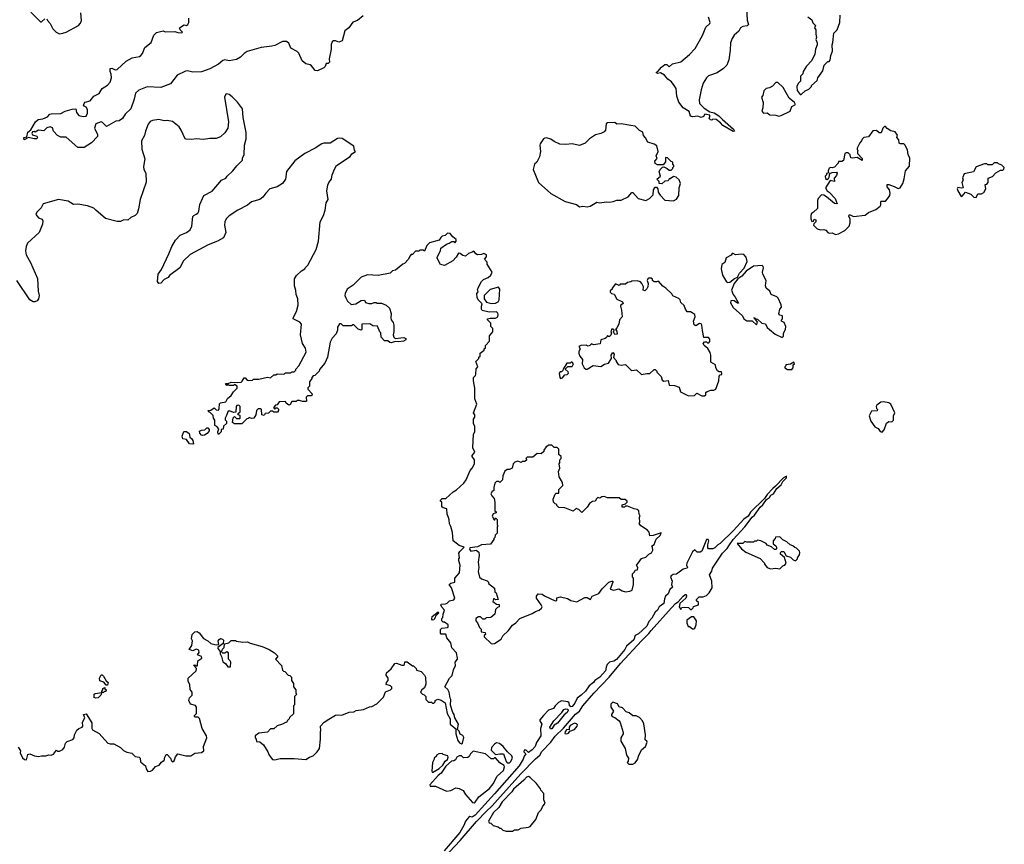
# Model space of a CAD drawing. Extents: x 2293139 to 2515392, y 824115 to 1006937.
# Tile 132 of 256: x 2385060 to 2394300, y 882388 to 890121. Entities that reach past the tile are written whole.
import ezdxf

# ---------------------------------------------------------------- set-up
doc = ezdxf.new("R2010")
doc.units = 0

msp = doc.modelspace()

# ---------------------------------------------------------------- linework, layer by layer
at = {"layer": '0CON10XD'}
for points in [[(2391876, 890275), (2391886.1, 890116.1), (2391898.8, 890075), (2391886.7, 890065), (2391845, 890057.1), (2391824.2, 890045.8), (2391807.5, 890015), (2391765, 889976.2), (2391745, 889946), (2391730.8, 889905), (2391728.9, 889835), (2391715.5, 889744.5), (2391695.6, 889695), (2391665, 889662.9), (2391606.6, 889623.4), (2391525, 889593.8), (2391504, 889575), (2391474.2, 889525.8), (2391456, 889465), (2391435, 889370), (2391440.6, 889335), (2391482.6, 889292.6), (2391535, 889258.6), (2391576.8, 889246.8), (2391621.1, 889221.1), (2391654.7, 889184.7), (2391758.6, 889095), (2391766.7, 889075), (2391755.8, 889074.2), (2391658.3, 889128.3), (2391636.2, 889155), (2391595, 889183.8), (2391565, 889187.5), (2391555, 889180), (2391541.7, 889181.7), (2391530, 889195), (2391537.5, 889215), (2391535, 889227.5), (2391490, 889235), (2391476.4, 889213.6), (2391455, 889203.3), (2391425, 889217.5), (2391375, 889208.8), (2391355.9, 889215.9), (2391341.7, 889261.7), (2391287.5, 889295), (2391246.4, 889346.4), (2391226.2, 889405), (2391220, 889475), (2391202.5, 889505), (2391177.7, 889537.7), (2391143.3, 889565), (2391112.3, 889602.3), (2391075, 889623.8), (2391045, 889617.5), (2391035, 889622.5), (2391035, 889630), (2391050, 889635), (2391083.6, 889676.4), (2391115, 889700), (2391131.7, 889701.7), (2391155, 889680), (2391185, 889707.5), (2391265, 889727.5), (2391345.7, 889794.3), (2391398.3, 889851.7), (2391468.3, 889971.7), (2391498.7, 890051.3), (2391536.7, 890085), (2391540, 890095), (2391522.5, 890145)], [(2385165, 890192.5), (2385255, 890100), (2385265, 890100), (2385295, 890130)], [(2385315, 890130), (2385320, 890115), (2385347.5, 890085), (2385372.5, 890035), (2385402.5, 890005), (2385435, 889990), (2385465, 889994.2), (2385495.4, 890004.6), (2385612.9, 890067.1), (2385631.2, 890088.8), (2385640, 890115), (2385634.3, 890185)], [(2388282.3, 890157.7), (2388230, 890115), (2388185, 890097.5), (2388147.5, 890045), (2388111.7, 890018.3), (2388085, 889922.5), (2388055, 889910), (2388025, 889922.5), (2388005, 889922.5), (2387993.3, 889915), (2387981.7, 889888.3), (2387983.3, 889845), (2387963.8, 889755), (2387967, 889723), (2387955, 889710), (2387935, 889710), (2387926.7, 889683.3), (2387915, 889670), (2387855, 889642.5), (2387833.9, 889643.9), (2387798.3, 889688.3), (2387785, 889697.5), (2387745, 889707.5), (2387710, 889735), (2387678.8, 889808.8), (2387665, 889822.5), (2387603.6, 889853.6), (2387585, 889900), (2387565, 889917.5), (2387525, 889916.7), (2387455, 889878.6), (2387425, 889874.4), (2387325, 889860.6), (2387195, 889824.4), (2387165, 889805.6), (2387131.2, 889768.8), (2387095, 889748.1), (2387025, 889736), (2386985, 889743.8), (2386965, 889740), (2386927.1, 889705), (2386845, 889659.2), (2386765, 889632.2), (2386685, 889628.8), (2386635, 889642), (2386615, 889639.2), (2386539.3, 889600.7), (2386475, 889519.4), (2386385, 889486), (2386255, 889491.5), (2386178.5, 889461.5), (2386146.4, 889433.6), (2386134, 889375), (2386102.5, 889285), (2386050, 889235), (2386025, 889193.3), (2385995, 889172.5), (2385960.7, 889169.3), (2385875, 889120), (2385837.7, 889157.7), (2385825, 889163.3), (2385776.1, 889143.9), (2385763.3, 889105), (2385789.2, 889045), (2385790, 889025), (2385735, 888966), (2385665, 888924), (2385605, 888924.2), (2385495, 889020), (2385445, 889020), (2385414.3, 889034.3), (2385377.5, 889075), (2385366.4, 889106.4), (2385345, 889117.5), (2385315, 889107.5), (2385285, 889077.5), (2385236.1, 889086.1), (2385205, 889067.5), (2385195, 889072.5), (2385180.7, 889069.3), (2385173, 889053), (2385181.7, 889041.7), (2385219.3, 889029.3), (2385227.5, 889015), (2385220, 889005), (2385197, 889003), (2385142.5, 889017.5), (2385103.3, 888993.3), (2385100, 889015), (2385128.3, 889021.7), (2385136.7, 889065), (2385165, 889087.5), (2385207.5, 889165), (2385233.8, 889186.2), (2385277, 889193), (2385320, 889210), (2385344, 889235), (2385355, 889238.9), (2385445, 889241.9), (2385487.5, 889265), (2385552, 889282), (2385586.7, 889285), (2385592.4, 889252.4), (2385615, 889223.3), (2385657, 889213), (2385685, 889217.5), (2385696.7, 889245), (2385695, 889280), (2385685, 889302), (2385660, 889315), (2385664.5, 889335), (2385675, 889346.5), (2385720.2, 889359.8), (2385755, 889403.3), (2385805, 889430), (2385834.5, 889475.5), (2385885, 889508), (2385908, 889535), (2385921.2, 889575), (2385919.3, 889609.3), (2385907.5, 889635), (2385910, 889665), (2385925, 889667.5), (2385955, 889650), (2385975, 889653.3), (2386057.7, 889732.3), (2386115, 889762.5), (2386185, 889776.7), (2386197.5, 889785), (2386212.5, 889805), (2386235, 889860), (2386293, 889907), (2386320, 889975), (2386345, 890000), (2386405, 890016.7), (2386425, 890007.5), (2386515, 890011.2), (2386545, 890001.2), (2386581.7, 889998.3), (2386586.7, 890005), (2386567.5, 890025), (2386560, 890045), (2386605, 890072.5), (2386625, 890067.5), (2386637.5, 890075), (2386648.8, 890095), (2386647.5, 890135)], [(2392457, 890147), (2392495, 890120), (2392503, 890093), (2392527, 890067), (2392520, 890045), (2392532.5, 890025), (2392530, 889985), (2392537.5, 889955), (2392530, 889935), (2392542.5, 889905), (2392542.5, 889885), (2392527.5, 889845), (2392521.7, 889798.3), (2392495, 889740), (2392443.6, 889686.4), (2392413, 889637), (2392410, 889615), (2392388.3, 889591.7), (2392387.5, 889545), (2392367, 889523), (2392352.5, 889495), (2392355, 889457.5), (2392385, 889420), (2392395, 889420)], [(2392395, 889420), (2392430, 889455), (2392465, 889470), (2392490, 889495), (2392490, 889505), (2392545, 889550), (2392550, 889575), (2392597, 889643), (2392610, 889695), (2392645, 889730), (2392655, 889730), (2392667, 889743), (2392673, 889787), (2392687.5, 889825), (2392683.3, 889885), (2392691.7, 889908.3), (2392700, 889995), (2392730, 890025), (2392757.5, 890095), (2392760, 890165)], [(2392185, 889218), (2392205, 889222.2), (2392290, 889265), (2392305, 889307.5), (2392340, 889325), (2392330, 889345), (2392281.2, 889385), (2392225, 889486.7), (2392175, 889531.2), (2392157, 889533), (2392125, 889497.5), (2392096.4, 889483.6), (2392065, 889477.5), (2392043.3, 889455), (2392035, 889410), (2392022.5, 889395), (2392036.7, 889345), (2392032.5, 889295), (2392023.3, 889265), (2392040, 889245), (2392075, 889247.5), (2392098.3, 889228.3), (2392155, 889227.5), (2392185, 889218)], [(2387560, 886525), (2387555, 886540), (2387493.8, 886536.2), (2387475, 886510), (2387460, 886505), (2387442.5, 886485), (2387455, 886470), (2387465, 886480), (2387475, 886480), (2387488.3, 886468.3), (2387490, 886455), (2387478.3, 886441.7), (2387445, 886440), (2387435, 886450), (2387415, 886450), (2387395, 886430), (2387363, 886427), (2387355, 886410), (2387332.5, 886415), (2387330, 886465), (2387321.7, 886471.7), (2387298.3, 886471.7), (2387283, 886457), (2387277.5, 886415), (2387256.4, 886383.6), (2387235, 886382.5), (2387215, 886390), (2387205, 886380), (2387191.7, 886378.3), (2387145, 886332.5), (2387075, 886330), (2387057.5, 886345), (2387063, 886387), (2387075, 886400), (2387095, 886382.5), (2387125, 886380), (2387130, 886385), (2387128.3, 886408.3), (2387110, 886415), (2387111.7, 886428.3), (2387130, 886445), (2387130, 886495), (2387115, 886507.5), (2387098.3, 886501.7), (2387090, 886495), (2387088.3, 886441.7), (2387068.3, 886438.3), (2387025, 886452.5), (2387012.5, 886445), (2387002, 886408), (2386987.5, 886385), (2386988.3, 886368.3), (2387000, 886355), (2387000, 886335), (2386971.7, 886308.3), (2386968.3, 886281.7), (2386951.7, 886278.3), (2386950, 886255), (2386930, 886235), (2386922.5, 886235), (2386920, 886255), (2386930, 886285), (2386910, 886305), (2386890, 886315), (2386892.5, 886365), (2386880, 886385), (2386875, 886410), (2386845, 886440), (2386835, 886440), (2386830, 886455), (2386855, 886460), (2386885, 886480), (2386903.3, 886463.3), (2386925, 886460), (2386932.5, 886475), (2386935, 886520), (2386945, 886527.5), (2386995, 886537.5), (2387011.4, 886568.6), (2387045, 886597.5), (2387065, 886630), (2387100, 886665), (2387100, 886685), (2387075, 886700), (2387065, 886690), (2387025, 886690), (2387015, 886700), (2387005, 886690), (2386991.7, 886708.3), (2387015, 886710), (2387045, 886722.5), (2387105, 886717.5), (2387137, 886723), (2387148.8, 886731.2), (2387165, 886762.5), (2387175, 886762.5), (2387195, 886740), (2387205, 886737.5), (2387245, 886740), (2387255, 886750), (2387305, 886750), (2387385, 886767.5), (2387415, 886762.5), (2387445, 886790), (2387465, 886790), (2387475, 886800), (2387531.7, 886798.3), (2387545, 886800), (2387555, 886810), (2387605, 886810), (2387615, 886820), (2387635, 886820), (2387650, 886835), (2387650, 886845), (2387680, 886875), (2387747, 887003), (2387741.7, 887041.7), (2387713, 887083), (2387695.8, 887165), (2387703.3, 887265), (2387690, 887285), (2387627.5, 887315), (2387628.3, 887331.7), (2387657.5, 887385), (2387672.5, 887445), (2387670, 887505), (2387653, 887543), (2387651.7, 887581.7), (2387637.5, 887625), (2387638.3, 887691.7), (2387657, 887723), (2387703.6, 887766.4), (2387736.4, 887783.6), (2387740, 887795), (2387765, 887820), (2387843.3, 887965), (2387863.3, 888045), (2387880, 888225), (2387910, 888285), (2387926.7, 888335), (2387937.5, 888405), (2387953.3, 888435), (2387943.3, 888515), (2387950.7, 888569.3), (2387962.5, 888595), (2387987.5, 888625), (2387993.3, 888665), (2388017.5, 888725), (2388032.5, 888755), (2388160.5, 888839.5), (2388177, 888863), (2388210, 888885), (2388203.3, 888893.3), (2388196.7, 888935), (2388085, 889006.2), (2388065, 889011.2), (2388043, 889007), (2387975, 888964), (2387915, 888963.3), (2387895, 888956), (2387834.4, 888915.6), (2387735, 888865.8), (2387642.4, 888797.6), (2387563.8, 888696.2), (2387555, 888626.7), (2387525.8, 888585), (2387476.2, 888555), (2387406.4, 888533.6), (2387368.8, 888495), (2387342.7, 888457.3), (2387315, 888433.8), (2387235, 888412), (2387198.3, 888381.7), (2387105.9, 888334.1), (2387025, 888281.2), (2386998, 888255), (2386984, 888225), (2386982, 888195), (2386996, 888125), (2386974, 888076), (2386916.8, 888043.2), (2386829.7, 888010.3), (2386660.3, 887919.7), (2386598.7, 887861.3), (2386562.5, 887795), (2386467, 887723), (2386452.5, 887705), (2386415.9, 887684.1), (2386385, 887651.2), (2386365, 887647.5), (2386353.3, 887665), (2386358.8, 887735), (2386391.9, 887778.1), (2386460.8, 887925), (2386486.2, 887995), (2386520.8, 888055), (2386565, 888102), (2386625, 888124.2), (2386658.8, 888151.2), (2386674.2, 888185), (2386686.2, 888275), (2386695, 888286.2), (2386717, 888297), (2386731.7, 888308.3), (2386740, 888325), (2386751.2, 888388.8), (2386787.7, 888472.3), (2386867.4, 888512.6), (2386954.2, 888615.8), (2386994.6, 888635.4), (2387005.6, 888655), (2387061.4, 888705), (2387097.9, 888752.1), (2387142.5, 888795), (2387150, 888805), (2387150, 888825), (2387167.5, 888855), (2387170, 888945), (2387186.1, 889003.9), (2387186.1, 889063.9), (2387158.6, 889205), (2387150.8, 889285), (2387105, 889346.7), (2387055, 889398.8), (2387025, 889420), (2387005, 889426.2), (2386995, 889422.5), (2386981.2, 889395), (2387018.8, 889165), (2387012, 889105), (2386985, 889061.2), (2386945, 889023.8), (2386903, 889007), (2386844, 889006), (2386785, 888998), (2386715, 889003.3), (2386675, 888997.5), (2386620.7, 889000.7), (2386612.5, 889005), (2386576, 889085), (2386556, 889115), (2386495, 889166.7), (2386445, 889176.7), (2386415, 889173.3), (2386365, 889186.2), (2386305, 889175.8), (2386285, 889166), (2386265, 889140), (2386239.2, 889075), (2386230.8, 889035), (2386204.3, 888985), (2386207, 888907), (2386235.8, 888815), (2386220.8, 888745), (2386226.1, 888716.1), (2386243, 888683), (2386247, 888597), (2386192, 888435), (2386176.1, 888346.1), (2386161.2, 888305), (2386145, 888283.8), (2386103.9, 888266.1), (2386075, 888242.5), (2386037, 888243), (2386005, 888230), (2385975, 888230), (2385866.4, 888256.4), (2385776.1, 888336.1), (2385755, 888353.3), (2385696, 888376), (2385605, 888390), (2385565, 888386.7), (2385515, 888418), (2385425, 888436), (2385281.2, 888395), (2385262.3, 888357.7), (2385222.4, 888317.6), (2385212.9, 888295), (2385235, 888264.4), (2385272, 888252), (2385278.6, 888235), (2385275.6, 888205), (2385241.4, 888125), (2385132.5, 888025), (2385120, 887995), (2385115.8, 887954.2), (2385119.2, 887915), (2385161.4, 887845), (2385227.8, 887695), (2385232, 887575), (2385241.2, 887535), (2385235.8, 887504.2), (2385222.5, 887485), (2385203.6, 887476.4), (2385185, 887476.2), (2385155, 887493.8), (2385034.2, 887675)], [(2390385, 888366.7), (2390415, 888373.8), (2390475, 888408.8), (2390505, 888404), (2390565, 888413.3), (2390595, 888408.8), (2390630, 888415), (2390665, 888430), (2390705, 888430), (2390768.8, 888461.2), (2390805, 888500), (2390815, 888500), (2390865, 888443.3), (2390935, 888426.7), (2390970, 888445), (2391005, 888480), (2391007.5, 888525), (2391025, 888550), (2391035, 888550), (2391047.5, 888535), (2391052.5, 888505), (2391070, 888475), (2391115, 888427.5), (2391195, 888422.5), (2391223, 888437), (2391246.1, 888473.9), (2391247.5, 888545), (2391260, 888585), (2391248.3, 888618.3), (2391220, 888645), (2391195, 888650), (2391165, 888630), (2391155, 888630), (2391145, 888610), (2391113, 888607), (2391085, 888582.5), (2391060, 888585), (2391060, 888605), (2391040, 888625), (2391072.5, 888655), (2391062.5, 888695), (2391070, 888715), (2391091.7, 888738.3), (2391105, 888740), (2391137, 888727), (2391155, 888710), (2391175, 888710), (2391190, 888725), (2391190, 888735), (2391200, 888745), (2391200, 888755), (2391190, 888765), (2391190, 888785), (2391175, 888790), (2391140, 888825), (2391125, 888830), (2391120, 888825), (2391121.7, 888788.3), (2391098.3, 888761.7), (2391045, 888760), (2391025, 888772.5), (2391020, 888795), (2391041.7, 888818.3), (2391033.3, 888845), (2391052.5, 888885), (2391038.3, 888938.3), (2391015, 888953.3), (2390953.9, 888973.9), (2390933.6, 889013.6), (2390912.5, 889035), (2390906.4, 889066.4), (2390875, 889082.5), (2390835, 889122.5), (2390795, 889130), (2390705, 889143.3), (2390665, 889140), (2390645, 889156.7), (2390575, 889153.3), (2390563.3, 889145), (2390556.2, 889085), (2390545, 889070), (2390515, 889052.5), (2390465, 889042.5), (2390406.1, 889003.9), (2390367, 888963), (2390315, 888942.5), (2390245, 888957.5), (2390185, 888950), (2390130, 888955), (2390075, 888977.5), (2390045, 889000), (2390005, 889012.5), (2389988.3, 889011.7), (2389977, 889003), (2389943.9, 888956.1), (2389940, 888945), (2389947.5, 888885), (2389937.5, 888835), (2389912.5, 888785), (2389892.5, 888765), (2389880, 888715), (2389930, 888595), (2390045, 888490), (2390180, 888415), (2390285, 888387.5), (2390315, 888367.5), (2390345, 888372.5), (2390385, 888366.7)], [(2392717, 888107), (2392745, 888113.3), (2392802.5, 888145), (2392843.3, 888185), (2392853.3, 888215), (2392852.5, 888255), (2392840, 888275), (2392845, 888290), (2392855, 888292.5), (2392885, 888276.7), (2392995, 888286.7), (2393025, 888312.5), (2393095, 888342.5), (2393135, 888372.5), (2393142.5, 888385), (2393140, 888415), (2393145, 888420), (2393185, 888420), (2393205, 888440), (2393227, 888473), (2393227.5, 888495), (2393221.2, 888525), (2393201.2, 888555), (2393200, 888575), (2393215, 888576.2), (2393267.3, 888557.3), (2393305, 888536.7), (2393322.5, 888545), (2393346.7, 888585), (2393361.7, 888628.3), (2393372.5, 888705), (2393411.7, 888748.3), (2393412.5, 888825), (2393397.5, 888855), (2393391.7, 888901.7), (2393367, 888947), (2393357, 888957), (2393325, 888956.7), (2393312.3, 888962.3), (2393310, 888995), (2393292.5, 889015), (2393297, 889037), (2393275, 889070), (2393235, 889080), (2393200, 889100), (2393185, 889120), (2393175, 889120), (2393160, 889105), (2393145, 889060), (2393125, 889060), (2393101.7, 889081.7), (2393065, 889080), (2393026.4, 889023.6), (2392983, 889017), (2392965, 889000), (2392960, 888985), (2392943, 888967), (2392920, 888915), (2392920, 888905), (2392930, 888895), (2392922.5, 888887.5), (2392923.3, 888865), (2392965, 888820), (2392965, 888800), (2392918, 888828), (2392876.4, 888823.6), (2392860, 888825), (2392852.5, 888855), (2392835, 888872.5), (2392815, 888873.3), (2392803.3, 888865), (2392790, 888800), (2392775, 888792.5), (2392745, 888790), (2392740, 888775), (2392705, 888737.5), (2392685, 888732.5), (2392673.6, 888736.4), (2392655, 888727.5), (2392647.5, 888705), (2392650, 888685), (2392631.7, 888678.3), (2392630, 888665), (2392620, 888655), (2392623, 888633), (2392635, 888622.5), (2392649.3, 888630.7), (2392657.5, 888645), (2392661.7, 888678.3), (2392685, 888687.5), (2392725, 888690), (2392731.7, 888681.7), (2392725, 888660), (2392703.6, 888636.4), (2392706.1, 888603.9), (2392665, 888612.5), (2392623.3, 888545), (2392637, 888517), (2392657.5, 888505), (2392712.5, 888445), (2392730, 888395), (2392705, 888396.7), (2392630.7, 888460.7), (2392605, 888476.7), (2392585, 888480), (2392552.5, 888445), (2392547.5, 888425), (2392548.3, 888351.7), (2392510, 888315), (2392490, 888305), (2392483.3, 888285), (2392483.9, 888253.9), (2392495, 888230), (2392508.3, 888231.7), (2392515, 888250), (2392530, 888245), (2392530, 888225), (2392511.7, 888208.3), (2392510, 888195), (2392545, 888160), (2392575, 888150), (2392605, 888152.5), (2392625, 888146.7), (2392644, 888124), (2392655, 888120), (2392685, 888122.5), (2392717, 888107)], [(2394035, 888452.5), (2394051.7, 888488.3), (2394085, 888487.5), (2394108.3, 888501.7), (2394127.5, 888535), (2394120, 888575), (2394135, 888580), (2394147, 888593), (2394150, 888635), (2394188.3, 888651.7), (2394220, 888685), (2394265, 888710), (2394285, 888710), (2394295, 888720), (2394300, 888735), (2394278.3, 888758.3), (2394245, 888770), (2394235, 888780), (2394205, 888780), (2394185, 888760), (2394145, 888760), (2394135, 888770), (2394115, 888770), (2394035, 888742.5), (2394010, 888695), (2393922.5, 888675), (2393907, 888637), (2393912.5, 888615), (2393901.2, 888595), (2393912.5, 888545), (2393895, 888540), (2393863, 888547), (2393857.5, 888535), (2393862.5, 888515), (2393895, 888463.3), (2393905, 888467.5), (2393935, 888502.5), (2393986.2, 888486.2), (2394015, 888457.5), (2394035, 888452.5)], [(2386955, 884150), (2386965, 884100), (2386990, 884085), (2387013, 884053), (2387038.3, 884051.7), (2387040, 884095), (2387035, 884110), (2387020, 884125), (2387020, 884185), (2387005, 884192.5), (2386985, 884180), (2386965, 884180), (2386950, 884195), (2386960, 884205), (2386961.7, 884218.3), (2386980, 884235), (2386981.7, 884268.3), (2387021.7, 884278.3), (2387045, 884300), (2387085, 884300), (2387095, 884292.5), (2387155, 884283.3), (2387197, 884287), (2387223, 884273), (2387335, 884242.5), (2387400, 884215), (2387450, 884185), (2387480, 884155), (2387480, 884145), (2387460, 884125), (2387517.5, 884065), (2387525, 884020), (2387535, 884010), (2387548.3, 884008.3), (2387580, 883975), (2387595, 883970), (2387610, 883955), (2387610, 883925), (2387630, 883895), (2387630, 883865), (2387650, 883835), (2387650, 883805), (2387660, 883795), (2387640, 883775), (2387640, 883695), (2387630, 883685), (2387628.3, 883611.7), (2387591.7, 883578.3), (2387590, 883565), (2387571.7, 883548.3), (2387565, 883530), (2387555, 883530), (2387527, 883513), (2387475, 883500), (2387445, 883470), (2387415, 883470), (2387385, 883440), (2387305, 883430), (2387270, 883405), (2387270, 883385), (2387280, 883375), (2387281.7, 883351.7), (2387315, 883350), (2387349.3, 883319.3), (2387390, 883255), (2387400, 883225), (2387433, 883183), (2387455, 883180), (2387505, 883192.5), (2387635, 883192.5), (2387745, 883183.3), (2387780, 883205), (2387815, 883217.5), (2387852.5, 883255), (2387872.5, 883285), (2387882.5, 883375), (2387882.5, 883445), (2387887.5, 883455), (2387883, 883497), (2387917, 883533), (2387961.7, 883561.7), (2388025, 883597.5), (2388045, 883602.5), (2388081.7, 883598.3), (2388153, 883627), (2388195, 883630), (2388218.3, 883641.7), (2388287, 883653), (2388343, 883677), (2388365, 883680), (2388410, 883705), (2388473, 883767), (2388493.6, 883816.4), (2388540, 883835), (2388551.7, 883848.3), (2388551.7, 883861.7), (2388540, 883875), (2388500, 883885), (2388502.5, 883905), (2388517.5, 883925), (2388517.5, 883945), (2388500, 883975), (2388502.5, 883995), (2388545.9, 884034.1), (2388580, 884085), (2388596.4, 884086.4), (2388645, 884067.5), (2388661.7, 884068.3), (2388670, 884075), (2388675, 884100), (2388695, 884100), (2388745, 884060), (2388755, 884060), (2388780, 884035), (2388785, 884020), (2388827, 884007), (2388860, 883975), (2388867.5, 883955), (2388871.7, 883888.3), (2388857.5, 883855), (2388833.6, 883836.4), (2388822.5, 883815), (2388840, 883795), (2388855, 883790), (2388870, 883775), (2388870, 883745), (2388895, 883720), (2388925, 883720), (2388935, 883710), (2388945, 883710), (2388960, 883725), (2388960, 883735), (2388985, 883750), (2389015, 883740), (2389052.5, 883715), (2389073, 883613), (2389100, 883565), (2389100, 883515), (2389151.7, 883471.7), (2389153, 883423), (2389171.4, 883361.4), (2389188, 883338), (2389205, 883330), (2389215, 883336.7), (2389228.8, 883388.8), (2389218.3, 883408.3), (2389195, 883420), (2389185, 883450), (2389170, 883465), (2389177.5, 883515), (2389142.5, 883575), (2389137.5, 883605), (2389123.8, 883623.8), (2389103.9, 883693.9), (2389107.5, 883745), (2389098.3, 883758.3), (2389090, 883815), (2389078.1, 883838.1), (2389050, 883865), (2389092.5, 883945), (2389118.8, 883971.2), (2389131.2, 884025), (2389150, 884065), (2389146.7, 884095), (2389167.5, 884125), (2389167.5, 884135), (2389160, 884185), (2389115, 884230), (2389107, 884277), (2389070, 884325), (2389058.3, 884358.3), (2389015, 884360), (2389008.3, 884368.3), (2389008.3, 884401.7), (2389020, 884415), (2389075, 884420), (2389080, 884425), (2389080, 884445), (2389045, 884470), (2389035, 884470), (2389020, 884485), (2389020, 884505), (2389030, 884515), (2389033, 884547), (2389047.5, 884585), (2389021.7, 884611.7), (2389012.5, 884635), (2389015, 884640), (2389055, 884642.5), (2389070.7, 884649.3), (2389095, 884670), (2389135, 884680), (2389142.5, 884695), (2389113.6, 884793.6), (2389090, 884825), (2389105, 884837.5), (2389142.5, 884847.5), (2389142.5, 884885), (2389186.7, 884935), (2389193.3, 885005), (2389180, 885045), (2389180, 885065), (2389186.7, 885075), (2389182.5, 885117.5), (2389190, 885135), (2389230, 885175), (2389185, 885190), (2389127.5, 885235), (2389121.7, 885311.7), (2389107, 885367), (2389093, 885393), (2389091.7, 885431.7), (2389083, 885453), (2389072.5, 885485), (2389070, 885535), (2389033, 885543), (2389021.7, 885551.7), (2389020, 885595), (2389010, 885605), (2389010, 885615), (2389025, 885630), (2389058.3, 885631.7), (2389127, 885693), (2389159.3, 885710.7), (2389227.5, 885775), (2389250, 885805), (2389287.5, 885895), (2389306.1, 885913.9), (2389327.5, 885955), (2389326.7, 885995), (2389307.5, 886025), (2389307.5, 886035), (2389332.5, 886065), (2389312.5, 886105), (2389320, 886235), (2389330, 886255), (2389330, 886305), (2389320, 886335), (2389320, 886375), (2389330, 886395), (2389330, 886415), (2389320, 886435), (2389350, 886515), (2389332.5, 886565), (2389332.5, 886665), (2389317.5, 886735), (2389320, 886765), (2389337, 886783), (2389341.7, 886798.3), (2389343, 886847), (2389360, 886865), (2389340, 886915), (2389370, 886945), (2389370, 886955), (2389380, 886965), (2389380, 886995), (2389418.3, 887021.7), (2389420, 887035), (2389430, 887045), (2389430, 887065), (2389470, 887105), (2389470, 887155), (2389500, 887195), (2389500, 887225), (2389482.5, 887245), (2389480, 887275), (2389450, 887305), (2389450, 887315), (2389475, 887322.5), (2389525, 887322.5), (2389547.5, 887335), (2389550, 887355), (2389548.3, 887368.3), (2389535, 887380), (2389465, 887377.5), (2389400, 887395), (2389392.5, 887405), (2389392.5, 887435), (2389400, 887455), (2389362.5, 887495), (2389353.3, 887515), (2389350, 887555), (2389361.7, 887568.3), (2389357.5, 887595), (2389395, 887667.5), (2389412.5, 887685), (2389455, 887703.3), (2389480, 887725), (2389492.5, 887755), (2389448.3, 887828.3), (2389447, 887847), (2389422.5, 887875), (2389441.7, 887898.3), (2389440, 887915), (2389415, 887927.5), (2389395, 887920), (2389355, 887917.5), (2389340, 887925), (2389326.4, 887946.4), (2389315, 887950), (2389305, 887940), (2389271.7, 887928.3), (2389245, 887902.5), (2389218.3, 887908.3), (2389195, 887930), (2389178.3, 887931.7), (2389157.5, 887895), (2389125, 887860), (2389045, 887816.7), (2389010, 887825), (2388977.5, 887885), (2388977.5, 887895), (2389010, 887955), (2389011.7, 887978.3), (2389063.9, 888016.1), (2389090, 888025), (2389115, 888042.5), (2389135, 888040), (2389145, 888030), (2389157.5, 888045), (2389155, 888060), (2389123.6, 888083.6), (2389100, 888115), (2389075, 888120), (2389052.5, 888097.5), (2389025, 888090), (2389010.7, 888079.3), (2388995, 888052.5), (2388905, 888030), (2388880, 888005), (2388858.3, 887951.7), (2388845, 887960), (2388815, 887960), (2388805, 887950), (2388775, 887950), (2388745, 887920), (2388735, 887920), (2388720, 887905), (2388710, 887875), (2388670, 887835), (2388655, 887830), (2388587, 887773), (2388560, 887765), (2388537, 887743), (2388425, 887722.5), (2388325, 887727.5), (2388265, 887707.5), (2388188, 887632), (2388132.5, 887595), (2388113, 887553), (2388112.5, 887535), (2388122, 887512), (2388135, 887482.5), (2388170.7, 887450.7), (2388215, 887457.5), (2388265, 887487.5), (2388295, 887490), (2388305, 887470), (2388335, 887460), (2388365, 887460), (2388385, 887470), (2388405, 887470), (2388415, 887462.5), (2388455, 887463.3), (2388500, 887445), (2388530, 887415), (2388547.5, 887365), (2388543.3, 887325), (2388547.5, 887305), (2388565, 887280), (2388572.5, 887255), (2388572.5, 887195), (2388563.3, 887165), (2388570, 887145), (2388585, 887130), (2388665, 887140), (2388683, 887133), (2388685, 887120), (2388663, 887107), (2388615, 887100), (2388583.6, 887103.6), (2388545, 887090), (2388533, 887093), (2388515, 887110), (2388485, 887110), (2388453, 887143), (2388450, 887185), (2388440, 887195), (2388418.3, 887248.3), (2388375, 887250), (2388345, 887270), (2388270, 887265), (2388270, 887215), (2388265, 887210), (2388235, 887220), (2388195, 887260), (2388185, 887260), (2388175, 887250), (2388095, 887250), (2388078.3, 887268.3), (2388061.7, 887268.3), (2388043, 887237), (2388041.7, 887208.3), (2388030, 887175), (2387992.5, 887135), (2387973, 887097), (2387950, 886955), (2387925, 886900), (2387875, 886840), (2387870, 886825), (2387830, 886785), (2387815, 886780), (2387800, 886765), (2387800, 886755), (2387780, 886725), (2387780, 886685), (2387762.5, 886667.5), (2387762.5, 886655), (2387802.5, 886615), (2387805, 886600), (2387795, 886593.3), (2387760, 886595), (2387748.3, 886581.7), (2387750, 886545), (2387745, 886540), (2387715, 886540), (2387685, 886550), (2387665, 886550), (2387655, 886540), (2387615, 886540), (2387598.3, 886511.7), (2387585, 886507.5), (2387560, 886525)], [(2391705, 887656.2), (2391725, 887660), (2391767.5, 887695), (2391795, 887707.5), (2391816.2, 887745), (2391858.5, 887791.5), (2391887.1, 887855), (2391878, 887895), (2391855, 887918.9), (2391835, 887923.3), (2391777, 887917), (2391755, 887930), (2391745, 887927.5), (2391736.1, 887913.9), (2391691.2, 887888.8), (2391676.7, 887843.3), (2391650, 887825), (2391642.5, 887785), (2391656.7, 887725), (2391692, 887662), (2391705, 887656.2)], [(2392215, 887140), (2392227, 887153), (2392228.3, 887181.7), (2392247.5, 887215), (2392250, 887245), (2392235, 887280), (2392210, 887295), (2392210, 887305), (2392220, 887315), (2392220, 887345), (2392195, 887350), (2392183.6, 887363.6), (2392192.5, 887405), (2392210, 887425), (2392207, 887447), (2392179.3, 887509.3), (2392165, 887522.5), (2392113.6, 887543.6), (2392098.8, 887575), (2392064, 887605), (2392059.2, 887625), (2392066.2, 887675), (2392034, 887735), (2392030, 887755), (2392040.8, 887795), (2392037.1, 887807.1), (2392026.2, 887815), (2391945, 887810), (2391878.3, 887761.7), (2391835.5, 887714.5), (2391798.3, 887691.7), (2391763.9, 887646.1), (2391741.2, 887585), (2391754.4, 887544.4), (2391775, 887520), (2391807, 887463), (2391795, 887462.5), (2391766.2, 887486.2), (2391745, 887487.5), (2391732.5, 887485), (2391730, 887465), (2391755, 887423.3), (2391843, 887343), (2391857, 887317), (2391875, 887302.5), (2391885, 887297.5), (2391935, 887297.5), (2391975, 887260), (2391982.5, 887285), (2391960, 887320), (2391950, 887325), (2391955, 887327.5), (2391960, 887320), (2391985, 887312.5), (2392025, 887276.7), (2392060, 887270), (2392073.3, 887233.3), (2392096, 887216), (2392151.2, 887171.2), (2392215, 887140)], [(2391485, 886592.5), (2391498.3, 886601.7), (2391500, 886625), (2391510, 886635), (2391545, 886647.5), (2391575, 886647.5), (2391593, 886657), (2391622.5, 886735), (2391623, 886777), (2391635, 886790), (2391650, 886795), (2391650, 886805), (2391645, 886817.5), (2391625, 886817.5), (2391607, 886827), (2391592.5, 886855), (2391590, 886885), (2391545, 886910), (2391546.4, 886973.6), (2391539.5, 886999.5), (2391516.4, 887036.4), (2391482.5, 887065), (2391473.3, 887085), (2391485, 887100), (2391505, 887100), (2391515, 887090), (2391528.3, 887091.7), (2391537, 887103), (2391537.5, 887125), (2391525, 887140), (2391481.7, 887141.7), (2391466.7, 887205), (2391462.5, 887255), (2391455, 887267.5), (2391438.3, 887271.7), (2391405, 887250), (2391390, 887260), (2391383.3, 887295), (2391398.8, 887335), (2391395, 887357.5), (2391355, 887382.5), (2391325, 887382.5), (2391306.7, 887405), (2391295, 887440), (2391265, 887470), (2391257.5, 887495), (2391246.4, 887506.4), (2391190.7, 887530.7), (2391179.3, 887549.3), (2391125, 887602.5), (2391095, 887622.5), (2391055, 887670), (2391035, 887662.5), (2391013, 887663), (2391000, 887675), (2390998.3, 887688.3), (2390985, 887697.5), (2390963.6, 887696.4), (2390955, 887690), (2390947.5, 887675), (2390956.7, 887646.7), (2390953.3, 887615), (2390945, 887597.5), (2390925, 887580), (2390910, 887585), (2390913, 887617), (2390898.8, 887648.8), (2390885, 887663.3), (2390855, 887672.5), (2390805, 887670), (2390795, 887662.5), (2390763, 887657), (2390745, 887640), (2390695, 887640), (2390685, 887630), (2390650, 887645), (2390620, 887605), (2390620, 887595), (2390601.7, 887578.3), (2390600, 887565), (2390613, 887553), (2390638.3, 887548.3), (2390665, 887500), (2390715.9, 887475.9), (2390721.7, 887458.3), (2390700, 887445), (2390696.7, 887435), (2390708.3, 887398.3), (2390713.3, 887335), (2390690, 887305), (2390682.5, 887265), (2390665, 887230), (2390650, 887215), (2390665, 887200), (2390666.7, 887173.3), (2390645, 887170), (2390632.5, 887195), (2390638.3, 887208.3), (2390625, 887220), (2390615, 887220), (2390607.5, 887195), (2390612.5, 887185), (2390608.3, 887161.7), (2390595, 887150), (2390585, 887150), (2390575, 887160), (2390568.3, 887141.7), (2390555, 887130), (2390515, 887120), (2390508.3, 887081.7), (2390445, 887073.3), (2390425, 887080), (2390410, 887065), (2390395, 887060), (2390375, 887067.5), (2390325, 887066.7), (2390307.5, 887055), (2390320, 887035), (2390307.5, 887005), (2390308.3, 886991.7), (2390317.5, 886965), (2390342.5, 886935), (2390337.5, 886895), (2390357.5, 886855), (2390373, 886843), (2390385, 886842.5), (2390443, 886877), (2390515, 886870), (2390548.3, 886891.7), (2390585, 886900), (2390612.5, 886945), (2390610, 886975), (2390625, 887000), (2390637.5, 886985), (2390633, 886953), (2390657.5, 886925), (2390657.5, 886915), (2390675, 886887.5), (2390705, 886880), (2390745, 886886.7), (2390795, 886836.7), (2390805, 886832.5), (2390847, 886837), (2390895, 886792.5), (2390945, 886803.3), (2390975, 886802.5), (2391015, 886840), (2391025, 886840), (2391040, 886825), (2391040, 886815), (2391080, 886775), (2391090.7, 886740.7), (2391105, 886732.5), (2391145, 886736.7), (2391153.9, 886693.9), (2391205, 886690), (2391250, 886675), (2391260.7, 886630.7), (2391335, 886593.3), (2391391.7, 886598.3), (2391415, 886620), (2391463, 886593), (2391485, 886592.5)], [(2389485, 887460), (2389525, 887463.8), (2389550, 887475), (2389558.8, 887495), (2389565.9, 887594.1), (2389553, 887613), (2389475, 887590), (2389420, 887535), (2389420, 887505), (2389441.7, 887471.7), (2389485, 887460)], [(2390135, 886757.5), (2390155, 886762.5), (2390175, 886790), (2390197, 886793), (2390210, 886805), (2390208.3, 886818.3), (2390180, 886845), (2390205, 886870), (2390245, 886870), (2390257.5, 886895), (2390245, 886910), (2390235, 886910), (2390225, 886900), (2390195, 886900), (2390160, 886845), (2390158.3, 886831.7), (2390145, 886820), (2390131.7, 886818.3), (2390123, 886807), (2390127.5, 886765), (2390135, 886757.5)], [(2392305, 886840), (2392320, 886855), (2392320, 886885), (2392330, 886895), (2392325, 886910), (2392295, 886890), (2392250, 886885), (2392250, 886875), (2392240, 886865), (2392240, 886855), (2392265, 886840), (2392305, 886840)], [(2393155, 886253.3), (2393173.6, 886276.4), (2393195, 886337.5), (2393215, 886352.5), (2393245, 886350), (2393260, 886365), (2393260, 886405), (2393272.5, 886435), (2393236.4, 886516.4), (2393217, 886527), (2393165, 886537.5), (2393140, 886535), (2393102.5, 886505), (2393097.5, 886495), (2393100, 886475), (2393110, 886465), (2393108.3, 886451.7), (2393055, 886450), (2393033.3, 886405), (2393048.8, 886355), (2393085, 886303.3), (2393115.9, 886285.9), (2393135, 886260), (2393155, 886253.3)], [(2386685, 886140), (2386655, 886144), (2386625, 886184), (2386590, 886190), (2386586.2, 886215), (2386601.7, 886258.3), (2386625, 886258.8), (2386650.7, 886240.7), (2386657.5, 886205), (2386673.3, 886193.3), (2386684.1, 886174.1), (2386690, 886145), (2386685, 886140)], [(2386775, 886221.2), (2386765, 886226.2), (2386750, 886245), (2386748.3, 886261.7), (2386765, 886272.5), (2386795.9, 886274.1), (2386815, 886292.5), (2386825, 886292.5), (2386837, 886277), (2386836.7, 886265), (2386819.5, 886240.5), (2386795, 886223.8), (2386775, 886221.2)], [(2389497, 884267), (2389515, 884270), (2389578, 884312), (2389595, 884342.5), (2389645, 884390), (2389685, 884442.5), (2389716.4, 884463.6), (2389753.8, 884506.2), (2389868.8, 884551.2), (2389899.3, 884570.7), (2389935, 884583.3), (2389956.4, 884603.6), (2389962.5, 884615), (2389952.5, 884635), (2389908.8, 884695), (2389910, 884715), (2389925, 884737.5), (2389963.9, 884733.9), (2389985, 884717.5), (2390085, 884672.5), (2390100, 884675), (2390101.7, 884698.3), (2390135, 884710), (2390201.7, 884691.7), (2390233, 884673), (2390289.3, 884660.7), (2390365, 884702.5), (2390385, 884702.5), (2390416.2, 884683.8), (2390433.6, 884716.4), (2390495, 884740), (2390527.3, 884782.7), (2390590, 884845), (2390616.4, 884856.4), (2390627.5, 884855), (2390627.5, 884845), (2390601.7, 884781.7), (2390635, 884772.5), (2390683, 884783), (2390714.2, 884764.2), (2390745, 884756.7), (2390787, 884763), (2390808.3, 884771.7), (2390820, 884825), (2390820, 884885), (2390810, 884895), (2390810, 884925), (2390828.3, 884941.7), (2390835, 884960), (2390858.3, 884961.7), (2390860, 884985), (2390847.5, 885005), (2390862.5, 885025), (2390895, 885067.5), (2390935, 885080), (2390965, 885107.5), (2390989.3, 885120.7), (2391002.5, 885145), (2391000, 885175), (2390990, 885185), (2391015, 885200), (2391031.7, 885248.3), (2391070, 885285), (2391078.3, 885308.3), (2391005, 885282.5), (2390975, 885280), (2390967.5, 885315), (2390953, 885333), (2390890, 885375), (2390872.5, 885395), (2390880, 885405), (2390877.5, 885455), (2390882.5, 885465), (2390873, 885483), (2390870, 885515), (2390855, 885527.5), (2390825, 885532.5), (2390765, 885557.5), (2390745, 885560), (2390735, 885550), (2390715, 885550), (2390715, 885570), (2390745, 885580), (2390760, 885595), (2390760, 885605), (2390741.7, 885621.7), (2390703, 885623), (2390685, 885637.5), (2390577, 885637), (2390545, 885650), (2390523, 885647), (2390505, 885632.5), (2390485, 885640), (2390471.7, 885628.3), (2390460, 885605), (2390435, 885602.5), (2390407, 885583), (2390385, 885550), (2390335, 885500), (2390308.3, 885528.3), (2390295, 885530), (2390285, 885540), (2390255, 885512.5), (2390175, 885542.5), (2390120, 885545), (2390100, 885565), (2390100, 885575), (2390085, 885580), (2390070, 885595), (2390067.5, 885625), (2390085, 885670), (2390095, 885680), (2390118.3, 885681.7), (2390120, 885715), (2390156.4, 885753.6), (2390155, 885780), (2390122.5, 885835), (2390117.5, 885885), (2390127.5, 885915), (2390122.5, 885955), (2390130, 885965), (2390130, 885995), (2390140, 886005), (2390140, 886025), (2390120, 886045), (2390120, 886095), (2390105, 886110), (2390075, 886110), (2390055, 886130), (2390025, 886130), (2390000, 886115), (2389980, 886085), (2389978.3, 886071.7), (2389955, 886050), (2389915, 886052.5), (2389875, 886020), (2389821.7, 886018.3), (2389810, 886005), (2389820, 885995), (2389801.7, 885978.3), (2389775, 885977.5), (2389765, 885970), (2389735, 885980), (2389707, 885973), (2389692.5, 885955), (2389682.5, 885915), (2389655, 885903.3), (2389635, 885902.5), (2389612.7, 885887.3), (2389592.5, 885845), (2389590, 885805), (2389565, 885780), (2389555, 885790), (2389535, 885790), (2389520, 885775), (2389510, 885735), (2389510, 885705), (2389493.6, 885696.4), (2389482.5, 885675), (2389490, 885655), (2389511.7, 885631.7), (2389520, 885595), (2389520, 885515), (2389530, 885505), (2389530, 885495), (2389501.7, 885488.3), (2389492.5, 885465), (2389511.7, 885431.7), (2389518.3, 885431.7), (2389525, 885450), (2389540, 885435), (2389540, 885385), (2389550, 885375), (2389540, 885365), (2389540, 885305), (2389521.7, 885288.3), (2389520, 885265), (2389510, 885255), (2389510, 885245), (2389478.3, 885201.7), (2389395, 885197.5), (2389355, 885177.5), (2389283, 885167), (2389280, 885155), (2389295, 885137.5), (2389345, 885147.5), (2389367.7, 885127.7), (2389371.2, 885095), (2389361.2, 885035), (2389370, 884985), (2389363.8, 884945), (2389373.6, 884893.6), (2389395, 884877.5), (2389448.3, 884858.3), (2389460, 884845), (2389460, 884835), (2389515, 884790), (2389520, 884755), (2389530, 884745), (2389550, 884685), (2389525, 884680), (2389515, 884690), (2389505, 884690), (2389500, 884665), (2389535, 884640), (2389558.3, 884638.3), (2389560, 884615), (2389545, 884610), (2389525, 884590), (2389517.5, 884545), (2389480, 884515), (2389438.3, 884511.7), (2389425, 884500), (2389405, 884500), (2389385, 884522.5), (2389365, 884522.5), (2389340, 884505), (2389340, 884485), (2389357.5, 884465), (2389375, 884420), (2389390, 884405), (2389391.7, 884381.7), (2389427.5, 884375), (2389430, 884355), (2389420, 884345), (2389420, 884335), (2389485, 884272.5), (2389497, 884267)], [(2388991.4, 882208.6), (2389195, 882424.7), (2389347.8, 882602.2), (2389440.4, 882699.6), (2389495, 882747.5), (2389542.7, 882805), (2389762.6, 883047.4), (2389899.2, 883190.8), (2389940, 883225), (2389961.4, 883258.6), (2390045, 883345.6), (2390085, 883401.9), (2390162.2, 883477.8), (2390275, 883609.5), (2390312.1, 883637.9), (2390344.2, 883685.8), (2390446.4, 883805), (2390592.1, 883955), (2390697.5, 884082.5), (2390893.9, 884296.1), (2390965.3, 884364.7), (2390985, 884394.4), (2391175.8, 884605), (2391215, 884645.7), (2391238.6, 884661.4), (2391285, 884716), (2391305, 884730), (2391315, 884730), (2391317.5, 884715), (2391310, 884695), (2391253.8, 884646.2), (2391247.5, 884615), (2391265, 884590), (2391275, 884610), (2391295, 884612.5), (2391335, 884610), (2391355, 884590), (2391365, 884590), (2391380, 884605), (2391381.7, 884618.3), (2391430, 884635), (2391430, 884655), (2391411.7, 884671.7), (2391410, 884685), (2391435, 884710), (2391475, 884710), (2391505, 884722.5), (2391530, 884745), (2391557, 884793), (2391553.8, 884855), (2391532.5, 884915), (2391555, 884950), (2391561.7, 884978.3), (2391655, 885117.5), (2391699.2, 885160.8), (2391720, 885195), (2391756.2, 885245), (2391865.6, 885364.4), (2391933.3, 885456.7), (2391955, 885476), (2392010, 885550), (2392035, 885571.2), (2392069.7, 885620.3), (2392095, 885640), (2392109.4, 885660.6), (2392133.3, 885675), (2392164.1, 885725.9), (2392205, 885760), (2392220.5, 885789.5), (2392255, 885823.3), (2392255, 885840), (2392226.7, 885825), (2392154.2, 885745.8), (2392126.2, 885725), (2392075, 885668.8), (2392049.4, 885630.6), (2391918.5, 885501.5), (2391895.5, 885464.5), (2391854.3, 885435.7), (2391759.8, 885330.2), (2391635, 885210), (2391612.5, 885195), (2391585, 885167.5), (2391565, 885157.5), (2391525, 885157.5), (2391517, 885167), (2391516.7, 885195), (2391526.7, 885235), (2391520, 885245), (2391505, 885246.7), (2391463, 885137), (2391445, 885127.5), (2391418.3, 885128.3), (2391395, 885150), (2391375, 885130), (2391320, 885025), (2391317, 885007), (2391327.5, 884985), (2391323, 884977), (2391285, 884966.7), (2391225, 884922.5), (2391193, 884917), (2391172.5, 884905), (2391167.5, 884895), (2391183.3, 884855), (2391177.5, 884825), (2391185, 884800), (2391162, 884778), (2391145, 884736), (2391121.4, 884715), (2391110.9, 884689.1), (2391105.7, 884645), (2391061.4, 884615), (2391045.6, 884585), (2391024.2, 884565.8), (2390991.7, 884508.3), (2390965, 884478.1), (2390945.2, 884434.8), (2390868.4, 884361.6), (2390835.7, 884345), (2390824.4, 884305), (2390755.7, 884245), (2390739.1, 884215), (2390659.2, 884120.8), (2390635, 884103.8), (2390594.8, 884095.2), (2390572.3, 884075), (2390562.3, 884047.7), (2390556.9, 884015), (2390504.5, 883955), (2390456, 883925), (2390444.4, 883905), (2390405, 883872.5), (2390370.8, 883825), (2390330.6, 883785), (2390290.8, 883759.2), (2390270.1, 883709.9), (2390245, 883680.5), (2390235, 883676.5), (2390218.1, 883685), (2390215.6, 883715), (2390205.5, 883725.5), (2390145, 883732.5), (2390115, 883717.5), (2390083.6, 883686.4), (2390069.3, 883660.7), (2390023.9, 883646.1), (2389974.1, 883595.9), (2389940, 883555), (2389940, 883545), (2389960, 883515), (2389947.5, 883475), (2389951.2, 883405), (2389908.8, 883341.2), (2389896, 883305), (2389868.8, 883275), (2389835, 883250), (2389811.7, 883271.7), (2389795, 883270), (2389790, 883255), (2389810, 883235), (2389793.8, 883215), (2389785.7, 883185), (2389745.8, 883124.2), (2389515, 882861.5), (2389335, 882661.9), (2389305, 882640.8), (2389285, 882648.8), (2389275, 882642), (2389244.2, 882605), (2389229.4, 882565), (2389191.2, 882498.8), (2389042, 882328)], [(2392195, 884972.5), (2392221.7, 884998.3), (2392240, 885005), (2392252.5, 885025), (2392238.3, 885078.3), (2392198.3, 885108.3), (2392198.3, 885121.7), (2392207, 885133), (2392230, 885135), (2392251.7, 885091.7), (2392295, 885080), (2392320, 885055), (2392335, 885050), (2392345, 885050), (2392360, 885065), (2392360, 885075), (2392377, 885103), (2392380, 885125), (2392378.3, 885138.3), (2392350, 885165), (2392335, 885170), (2392317, 885187), (2392290, 885195), (2392260, 885225), (2392221.7, 885241.7), (2392195, 885270), (2392151.7, 885268.3), (2392150, 885255), (2392130, 885235), (2392130, 885205), (2392156.7, 885186.7), (2392162.5, 885175), (2392161.7, 885158.3), (2392155, 885152.5), (2392143.9, 885153.9), (2392116.7, 885176.7), (2392075, 885192.5), (2392065, 885207.5), (2392015, 885232.5), (2391985, 885240), (2391975, 885230), (2391955, 885230), (2391945, 885220), (2391885, 885220), (2391865, 885227.5), (2391845, 885210), (2391791.7, 885208.3), (2391835, 885157.5), (2391875, 885126.7), (2392008.3, 885068.3), (2392050, 885025), (2392050, 885015), (2392075, 884982.5), (2392105, 884972.5), (2392155, 884976.7), (2392195, 884972.5)], [(2388935, 884490), (2388928.3, 884498.3), (2388930, 884525), (2388987.5, 884567.5), (2388990, 884555), (2388961.7, 884528.3), (2388960, 884515), (2388945, 884492.5), (2388935, 884490)], [(2391385, 884407.5), (2391395, 884413.3), (2391407.5, 884445), (2391410, 884485), (2391385, 884520), (2391365, 884522.5), (2391320.7, 884489.3), (2391320, 884465), (2391331.7, 884431.7), (2391345, 884430), (2391375, 884410), (2391385, 884407.5)], [(2385045, 883297.5), (2385067.5, 883265), (2385063.3, 883245), (2385085, 883200), (2385105, 883182.5), (2385125, 883180), (2385135, 883230), (2385155, 883237.5), (2385198.3, 883218.3), (2385235, 883210), (2385265, 883217.5), (2385305, 883217.5), (2385335, 883227.5), (2385355, 883222.5), (2385376.4, 883233.6), (2385405, 883270), (2385415, 883260), (2385435, 883260), (2385465, 883277.5), (2385481.7, 883298.3), (2385490, 883335), (2385507, 883353), (2385559.5, 883370.5), (2385570, 883385), (2385573.8, 883415), (2385595, 883457.5), (2385616.4, 883473.6), (2385647.5, 883485), (2385652.5, 883495), (2385648.3, 883531.7), (2385670, 883575), (2385660, 883605), (2385685, 883610), (2385735.9, 883525.9), (2385736.7, 883475), (2385742.3, 883462.3), (2385805, 883427.5), (2385886.4, 883336.4), (2385909.3, 883329.3), (2385945, 883330), (2386007.5, 883295), (2386035, 883267.5), (2386065, 883253.3), (2386113.6, 883243.6), (2386145, 883212.5), (2386180, 883205), (2386190, 883195), (2386195, 883160), (2386240, 883125), (2386247.5, 883095), (2386261.7, 883071.7), (2386287, 883073), (2386305, 883082.5), (2386335, 883117.5), (2386369.3, 883130.7), (2386390.7, 883159.3), (2386405, 883170), (2386415, 883170), (2386423.6, 883206.4), (2386435, 883230), (2386445, 883230), (2386476.7, 883195), (2386485, 883170), (2386495, 883160), (2386508.3, 883171.7), (2386521.7, 883208.3), (2386545, 883237.5), (2386618.3, 883218.3), (2386665, 883217.5), (2386705, 883242.5), (2386765, 883247.5), (2386786.7, 883265), (2386783.9, 883306.1), (2386816.2, 883385), (2386813.3, 883405), (2386772.5, 883475), (2386747, 883567), (2386735, 883580), (2386705, 883580), (2386700, 883585), (2386700, 883595), (2386720, 883615), (2386720, 883675), (2386708.3, 883688.3), (2386663.6, 883703.6), (2386647.5, 883735), (2386655, 883760), (2386677.5, 883785), (2386680, 883815), (2386658.3, 883838.3), (2386657.5, 883885), (2386640, 883915), (2386640, 883945), (2386717.5, 884015), (2386720, 884035), (2386691.7, 884068.3), (2386705, 884070), (2386715, 884060), (2386725, 884060), (2386730, 884065), (2386733, 884107), (2386770, 884135), (2386765, 884150), (2386730, 884165), (2386743, 884187), (2386742.5, 884205), (2386735, 884212.5), (2386715, 884217.5), (2386685, 884202.5), (2386650, 884215), (2386676.4, 884253.6), (2386682.5, 884295), (2386672.5, 884315), (2386677.5, 884355), (2386705, 884380), (2386725, 884383.3), (2386745, 884370), (2386785, 884317.5), (2386825, 884297.5), (2386855, 884270), (2386905, 884260), (2386928.3, 884261.7), (2386923.3, 884295), (2386930.7, 884309.3), (2386945, 884317.5), (2386963, 884313), (2386971.7, 884301.7), (2386968.3, 884271.7), (2386920, 884235), (2386920, 884225), (2386940, 884195), (2386940, 884175), (2386955, 884150)], [(2385885, 883880), (2385871.7, 883881.7), (2385848.3, 883908.3), (2385811.7, 883921.7), (2385810, 883945), (2385825, 883977.5), (2385835, 883977.5), (2385847.5, 883965), (2385870, 883920), (2385890, 883905), (2385885, 883880)], [(2385775, 883757.5), (2385760, 883765), (2385760, 883795), (2385768.3, 883801.7), (2385830, 883810), (2385830, 883825), (2385840, 883835), (2385841.7, 883848.3), (2385858.3, 883858.3), (2385860, 883845), (2385870, 883835), (2385868.3, 883821.7), (2385855, 883820), (2385845, 883810), (2385830, 883810), (2385820, 883785), (2385795, 883760), (2385775, 883757.5)], [(2390815, 883140), (2390835, 883152.5), (2390860, 883185), (2390867.5, 883215), (2390896.4, 883273.6), (2390933.3, 883305), (2390947.5, 883345), (2390946.4, 883356.4), (2390928.3, 883368.3), (2390932.5, 883415), (2390916.4, 883516.4), (2390903.3, 883545), (2390875, 883576.7), (2390845, 883593.3), (2390814, 883594), (2390780.7, 883620.7), (2390751.7, 883631.7), (2390718.3, 883668.3), (2390687, 883677), (2390670, 883705), (2390625, 883720), (2390608.3, 883701.7), (2390607.5, 883675), (2390632.5, 883635), (2390612.5, 883605), (2390612.5, 883595), (2390620, 883585), (2390646.2, 883576.2), (2390686.4, 883546.4), (2390695, 883530), (2390722.5, 883435), (2390722.5, 883425), (2390700, 883385), (2390700, 883355), (2390743.3, 883285), (2390753, 883223), (2390772.5, 883195), (2390771.7, 883168.3), (2390760, 883155), (2390775, 883140), (2390815, 883140)], [(2390040.4, 883470.4), (2390034.5, 883485), (2390073.2, 883546.8), (2390146.7, 883623.3), (2390166.9, 883653.1), (2390185, 883657.9), (2390204.5, 883654.5), (2390208.5, 883645), (2390197.3, 883625), (2390168.1, 883601.9), (2390108.5, 883525), (2390074.5, 883505.5), (2390055, 883471.5), (2390040.4, 883470.4)], [(2390195, 883423.3), (2390209.3, 883430.7), (2390221.7, 883448.3), (2390266.4, 883463.6), (2390292.5, 883495), (2390295, 883507.5), (2390285, 883517.5), (2390265, 883522.5), (2390225, 883500.6), (2390215.6, 883485), (2390217.5, 883462.5), (2390195, 883464), (2390177.5, 883445), (2390177, 883427), (2390195, 883423.3)], [(2389325, 882776.7), (2389335, 882783.8), (2389368.3, 882831.7), (2389467.7, 882912.3), (2389503.8, 882955), (2389542.1, 883027.9), (2389599.2, 883080.8), (2389610, 883115), (2389606.2, 883126.2), (2389565, 883152.5), (2389525, 883200), (2389515, 883200), (2389505, 883190), (2389485, 883190), (2389430, 883235), (2389315, 883262.5), (2389290, 883235), (2389279.3, 883210.7), (2389267, 883203), (2389225, 883200), (2389205, 883217.5), (2389185, 883217.5), (2389163.6, 883206.4), (2389150, 883180), (2389135, 883170), (2389113.8, 883166.2), (2389058.3, 883121.7), (2389013.8, 883055), (2388985.8, 883034.2), (2388907.5, 882945), (2388913, 882933), (2388961.7, 882931.7), (2389065, 882887.5), (2389105, 882893.3), (2389153.6, 882916.4), (2389185, 882912.5), (2389223, 882893), (2389243.3, 882855), (2389310.5, 882780.5), (2389325, 882776.7)], [(2389635, 883152.5), (2389655, 883153.3), (2389667.3, 883162.7), (2389686.2, 883195), (2389678, 883218), (2389637.5, 883255), (2389597.5, 883305), (2389563.6, 883333.6), (2389535, 883340), (2389515, 883326.2), (2389487.5, 883295), (2389485, 883270), (2389525, 883230), (2389567, 883237), (2389600, 883235), (2389623.8, 883163.8), (2389635, 883152.5)], [(2388935, 883062.5), (2388995, 883098.8), (2389029.5, 883130.5), (2389054, 883166), (2389076.2, 883183.8), (2389082.5, 883205), (2389078.3, 883218.3), (2389035, 883230), (2389025, 883240), (2388993, 883237), (2388970, 883225), (2388970, 883215), (2388950, 883195), (2388950, 883185), (2388932.5, 883155), (2388927.5, 883075), (2388935, 883062.5)], [(2389685, 882512.5), (2389705, 882522.5), (2389737, 882523), (2389765, 882540), (2389835, 882547.5), (2389850, 882555), (2389905, 882620), (2389930, 882685), (2389955, 882710), (2389965, 882740), (2389990, 882775), (2389980, 882805), (2389980, 882865), (2389950, 882895), (2389948.3, 882908.3), (2389909.3, 882959.3), (2389850, 883015), (2389835, 883022.5), (2389815, 883018.8), (2389791.1, 882988.9), (2389693.7, 882906.3), (2389679.4, 882880.6), (2389589.2, 882785), (2389557.7, 882732.3), (2389506.9, 882685), (2389460, 882605), (2389465, 882590), (2389480, 882585), (2389503, 882563), (2389551.7, 882551.7), (2389565, 882540), (2389575, 882540), (2389595, 882520), (2389625, 882512.5), (2389685, 882512.5)]]:
    msp.add_lwpolyline(points, dxfattribs=at)

doc.saveas('drawing.dxf')
